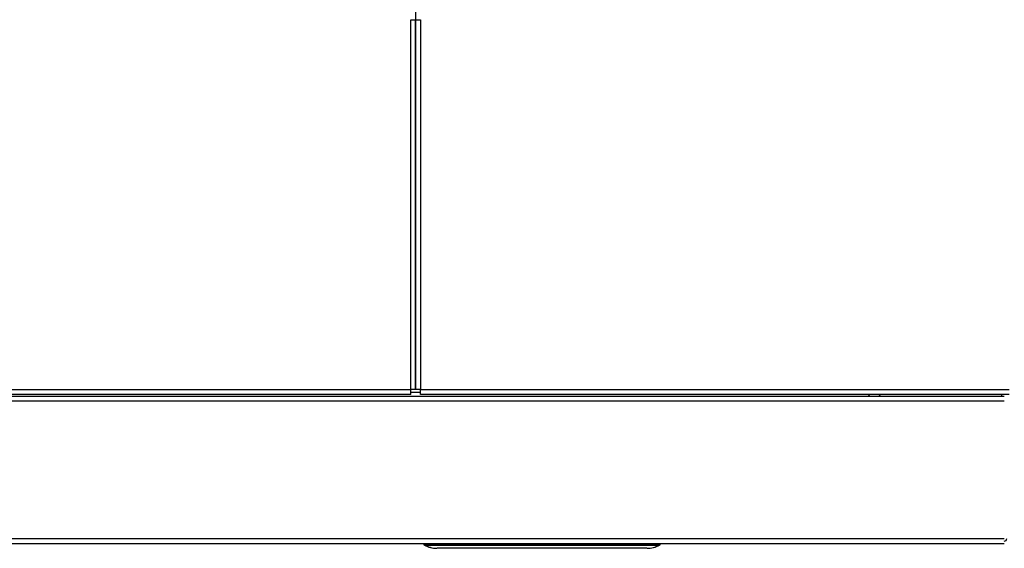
# Model space of a CAD drawing. Header units: millimetres. Extents: x 648 to 8064, y -571 to 3420.
# Tile 61 of 81: x 3786 to 4194, y 1964 to 2184. Entities that reach past the tile are written whole.
import ezdxf

# ---------------------------------------------------------------- set-up
doc = ezdxf.new("R2010")
doc.units = ezdxf.units.MM
doc.header["$MEASUREMENT"] = 0

# ---------------------------------------------------------------- blocks, each defined once
blk = doc.blocks.new('Boven')
for p, q in [((1471.43, 596.64), (1471.43, 246.64)), ((1469.43, 132.39), (1469.43, 285.66)), ((1469.43, 285.66), (1471.43, 285.66)), ((1471.43, 285.66), (1473.43, 285.66)), ((1471.43, 132.39), (1471.43, 285.66)), ((1471.43, 285.66), (1471.43, 132.39)), ((1473.43, 285.66), (1473.43, 132.39)), ((654.93, 132.39), (1469.43, 132.39)), ((1469.43, 130.39), (1469.43, 132.39)), ((1471.43, 132.39), (1469.43, 132.39)), ((1473.43, 131.14), (1469.43, 131.14)), ((1473.43, 132.39), (1471.43, 132.39)), ((1473.43, 132.39), (1717.43, 132.39)), ((1473.43, 130.39), (1473.43, 132.39)), ((593.43, 129.64), (1715.43, 129.64)), ((1715.43, 127.64), (593.43, 127.64)), ((1469.43, 130.39), (654.93, 130.39)), ((1717.43, 130.39), (1473.43, 130.39)), ((1659.73, 129.64), (1658.98, 130.39)), ((1663.38, 130.39), (1664.13, 129.64)), ((1714.43, 129.64), (1714.43, 130.39)), ((593.43, 70.64), (1715.43, 70.64)), ((593.43, 68.64), (1715.43, 68.64)), ((1474.83, 68.64), (1474.83, 68.38)), ((1475.33, 68.38), (1475.33, 68.64)), ((1475.33, 67.95), (1475.33, 68.38)), ((1475.33, 68.38), (1572.33, 68.38)), ((1475.33, 67.95), (1572.33, 67.95)), ((1567.33, 66.64), (1480.33, 66.64)), ((1567.33, 66.64), (1480.33, 66.64)), ((1480.33, 66.64), (1480.33, 66.64)), ((1567.33, 66.64), (1567.33, 66.64)), ((1572.34, 68.64), (1572.33, 68.38)), ((1572.33, 68.38), (1572.33, 67.95)), ((1572.83, 68.38), (1572.84, 68.64))]:
    blk.add_line(p, q)
for centre, radius, start, end in [((1715.43, 70.64), 1, 270, 0), ((1475.33, 68.39), 0.5, 181, 241.7529), ((1480.3, 77.64), 11, 241.7529, 270), ((1475.21, 68.2), 0.272, 244.2496, 295.7504), ((1567.36, 77.64), 11, 270, 298.2471), ((1572.45, 68.2), 0.272, 244.2498, 295.7502), ((1572.33, 68.39), 0.5, 298.2471, 359)]:
    blk.add_arc(centre, radius, start, end)
for centre, major_axis, ratio, start_param, end_param in [((1475.33, 68.39), (0.5, 0.009), 0.01745, 3.141593, 4.712084), ((1480.3, 77.64), (0, -11), 0.954532, 5.79018, 5.832437), ((1480.3, 77.64), (0, -11), 0.954532, 5.832437, 5.883099), ((1480.3, 77.64), (0, -11), 0.954532, 5.883099, 6.006282), ((1480.3, 77.64), (0, -11), 0.954532, 6.006282, 6.283185), ((1567.36, 77.64), (0, 11), 0.954532, 3.141593, 3.634598), ((1572.33, 68.39), (-0.5, 0.009), 0.01745, 1.571101, 3.141593)]:
    blk.add_ellipse(centre, major_axis=major_axis, ratio=ratio, start_param=start_param, end_param=end_param)

msp = doc.modelspace()

# ---------------------------------------------------------------- block references
msp.add_blockref('Boven', (2478.16, 1897.85))

doc.saveas('drawing.dxf')
